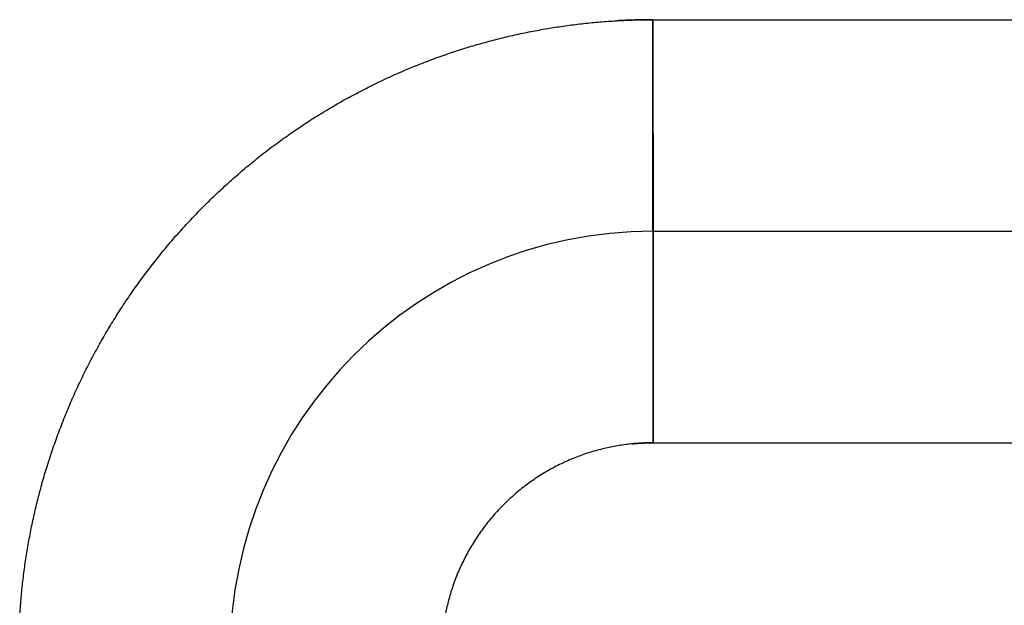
# Model space of a CAD drawing. Header units: inches. Extents: x -493 to 473, y -244 to 299.
# Tile 21 of 76: x -108.5 to -103.84, y 3.47 to 6.24. Entities that reach past the tile are written whole.
import ezdxf

# ---------------------------------------------------------------- set-up
doc = ezdxf.new("R2010")
doc.units = ezdxf.units.IN
doc.linetypes.add('DASHED', pattern=[15, 7, -8])

# ---------------------------------------------------------------- blocks, each defined once
blk = doc.blocks.new('014_G23_G27_BF_B3_B14_Motor_Bgr_63_EEXDe_1_1__5', base_point=(-333.5, -67.258))
at = {"color": 7, "linetype": 'Continuous'}
blk.add_line((-105.5, 5.242), (-71, 5.242), dxfattribs=at)
blk.add_arc((-105.5, 3.242), 2, 90, 180, dxfattribs=at)
at = {"color": 1, "linetype": 'DASHED'}
for points, knots in [([(-105.5004, 6.242), (-105.529, 6.2418), (-105.5862, 6.2414), (-105.6433, 6.2385), (-105.6718, 6.2371)], [0, 0, 0, 0, 0.085739, 0.1714873, 0.1714873, 0.1714873, 0.1714873]), ([(-105.5001, 6.242), (-105.5001, 6.2406), (-105.5001, 6.2376), (-105.5001, 6.2332), (-105.5001, 6.2287), (-105.5001, 6.2243), (-105.5001, 6.2198), (-105.5001, 6.2154), (-105.5001, 6.2109), (-105.5001, 6.2064), (-105.5001, 6.202), (-105.5001, 6.1975), (-105.5001, 6.193), (-105.5001, 6.1885), (-105.5001, 6.184), (-105.5001, 6.1794), (-105.5001, 6.1749), (-105.5001, 6.1704), (-105.5001, 6.1658), (-105.5001, 6.1613), (-105.5001, 6.1567), (-105.5001, 6.1522), (-105.5001, 6.1476), (-105.5001, 6.1431), (-105.5001, 6.1385), (-105.5001, 6.1339), (-105.5001, 6.1293), (-105.5001, 6.1247), (-105.5001, 6.1201), (-105.5001, 6.1155), (-105.5001, 6.1109), (-105.5001, 6.1063), (-105.5001, 6.1017), (-105.5001, 6.0971), (-105.5001, 6.0925), (-105.5001, 6.0879), (-105.5001, 6.0832), (-105.5001, 6.0786), (-105.5001, 6.074), (-105.5001, 6.0693), (-105.5001, 6.0647), (-105.5001, 6.06), (-105.5001, 6.0554), (-105.5001, 6.0508), (-105.5001, 6.0461), (-105.5001, 6.0415), (-105.5001, 6.0368), (-105.5001, 6.0321), (-105.5001, 6.0275), (-105.5001, 6.0228), (-105.5001, 6.0182), (-105.5001, 6.0135), (-105.5001, 6.0089), (-105.5001, 6.0042), (-105.5001, 5.9995), (-105.5001, 5.9949), (-105.5001, 5.9902), (-105.5001, 5.9855), (-105.5001, 5.9809), (-105.5001, 5.9762), (-105.5001, 5.9715), (-105.5001, 5.9669), (-105.5001, 5.9622), (-105.5001, 5.9576), (-105.5001, 5.9529), (-105.5001, 5.9482), (-105.5001, 5.9436), (-105.5001, 5.9389), (-105.5001, 5.9343), (-105.5001, 5.9296), (-105.5001, 5.925), (-105.5001, 5.9203), (-105.5001, 5.9157), (-105.5001, 5.911), (-105.5001, 5.9064), (-105.5001, 5.9017), (-105.5001, 5.8971), (-105.5001, 5.8924), (-105.5001, 5.8878), (-105.5001, 5.8832), (-105.5001, 5.8786), (-105.5001, 5.8744), (-105.5001, 5.8708), (-105.5001, 5.8677), (-105.5001, 5.8646), (-105.5001, 5.8615), (-105.5001, 5.8584), (-105.5001, 5.8553), (-105.5001, 5.8523), (-105.5001, 5.8492), (-105.5001, 5.8461), (-105.5001, 5.843), (-105.5001, 5.8399), (-105.5001, 5.8368), (-105.5001, 5.8338), (-105.5001, 5.8307), (-105.5001, 5.8276), (-105.5001, 5.8246), (-105.5001, 5.8215), (-105.5001, 5.8184), (-105.5001, 5.8154), (-105.5001, 5.8123), (-105.5001, 5.8093), (-105.5001, 5.8062), (-105.5001, 5.8032), (-105.5001, 5.8001), (-105.5001, 5.7971), (-105.5001, 5.7941), (-105.5001, 5.791), (-105.5001, 5.788), (-105.5001, 5.785), (-105.5001, 5.782), (-105.5001, 5.779), (-105.5001, 5.7759), (-105.5001, 5.7729), (-105.5001, 5.7699), (-105.5001, 5.7669), (-105.5001, 5.7639), (-105.5001, 5.7609), (-105.5001, 5.758), (-105.5001, 5.755), (-105.5001, 5.752), (-105.5001, 5.749), (-105.5001, 5.746), (-105.5001, 5.7431), (-105.5001, 5.7401), (-105.5001, 5.7372), (-105.5001, 5.7342), (-105.5001, 5.7313), (-105.5001, 5.7283), (-105.5001, 5.7254), (-105.5001, 5.7224), (-105.5001, 5.7195), (-105.5001, 5.7166), (-105.5001, 5.7137), (-105.5001, 5.7108), (-105.5001, 5.7079), (-105.5, 5.7049), (-105.5, 5.702), (-105.5, 5.6992), (-105.5, 5.6963), (-105.5, 5.6934), (-105.5, 5.6905), (-105.5, 5.6876), (-105.5, 5.6848), (-105.5, 5.6819), (-105.5, 5.6791), (-105.5, 5.6762), (-105.5, 5.6734), (-105.5, 5.6705), (-105.5, 5.6677), (-105.5, 5.6649), (-105.5, 5.6621), (-105.5, 5.6592), (-105.5, 5.6564), (-105.5, 5.6536), (-105.5, 5.6508), (-105.5, 5.648), (-105.5, 5.6453), (-105.5, 5.6425), (-105.5, 5.6397), (-105.5, 5.637), (-105.5, 5.6342), (-105.5, 5.6315), (-105.5, 5.6287), (-105.5, 5.626), (-105.5, 5.6232), (-105.5, 5.6205), (-105.5, 5.6178), (-105.5, 5.6151), (-105.5, 5.6124), (-105.5, 5.6097), (-105.5, 5.607), (-105.5, 5.6043), (-105.5, 5.6017), (-105.5, 5.599), (-105.5, 5.5963), (-105.5, 5.5937), (-105.5, 5.5911), (-105.5, 5.5884), (-105.5, 5.5858), (-105.5, 5.5832), (-105.5, 5.5806), (-105.5, 5.578), (-105.5, 5.5754), (-105.5, 5.5728), (-105.5, 5.5702), (-105.5, 5.5676), (-105.5, 5.565), (-105.5, 5.5625), (-105.5, 5.5599), (-105.5, 5.5574), (-105.5, 5.5549), (-105.5, 5.5523), (-105.5, 5.5498), (-105.5, 5.5473), (-105.5, 5.5448), (-105.5, 5.5423), (-105.5, 5.5399), (-105.5, 5.5374), (-105.5, 5.535), (-105.5, 5.5328), (-105.5, 5.5307), (-105.5, 5.5286), (-105.5, 5.5265), (-105.5, 5.5244), (-105.5, 5.5223), (-105.5, 5.5202), (-105.5, 5.5181), (-105.5, 5.5161), (-105.5, 5.514), (-105.5, 5.5119), (-105.5, 5.5099), (-105.5, 5.5078), (-105.5, 5.5058), (-105.5, 5.5038), (-105.5, 5.5018), (-105.5, 5.4997), (-105.5, 5.4977), (-105.5, 5.4957), (-105.5, 5.4937), (-105.5, 5.4918), (-105.5, 5.4898), (-105.5, 5.4878), (-105.5, 5.4858), (-105.5, 5.4839), (-105.5, 5.4819), (-105.5, 5.48), (-105.5, 5.4781), (-105.5, 5.4761), (-105.5, 5.4742), (-105.5, 5.4723), (-105.5, 5.4704), (-105.5, 5.4685), (-105.5, 5.4666), (-105.5, 5.4647), (-105.5, 5.4628), (-105.5, 5.461), (-105.5, 5.4591), (-105.5, 5.4572), (-105.5, 5.4554), (-105.5, 5.4536), (-105.5, 5.4517), (-105.5, 5.4499), (-105.5, 5.4481), (-105.5, 5.4463), (-105.5, 5.4445), (-105.5, 5.4427), (-105.5, 5.4409), (-105.5, 5.4391), (-105.5, 5.4373), (-105.5, 5.4356), (-105.5, 5.4338), (-105.5, 5.432), (-105.5, 5.4303), (-105.5, 5.4286), (-105.5, 5.4268), (-105.5, 5.4251), (-105.5, 5.4234), (-105.5, 5.4217), (-105.5, 5.42), (-105.5, 5.4183), (-105.5, 5.4166), (-105.5, 5.415), (-105.5, 5.4133), (-105.5, 5.4116), (-105.5, 5.41), (-105.5, 5.4083), (-105.5, 5.4067), (-105.5, 5.4051), (-105.5, 5.4034), (-105.5, 5.4018), (-105.5, 5.4002), (-105.5, 5.3986), (-105.5, 5.397), (-105.5, 5.3955), (-105.5, 5.3939), (-105.5, 5.3923), (-105.5, 5.3908), (-105.5, 5.3892), (-105.5, 5.3877), (-105.5, 5.3861), (-105.5, 5.3846), (-105.5, 5.3831), (-105.5, 5.3816), (-105.5, 5.3801), (-105.5, 5.3786), (-105.5, 5.3771), (-105.5, 5.3756), (-105.5, 5.3741), (-105.5, 5.3727), (-105.5, 5.3712), (-105.5, 5.3698), (-105.5, 5.3683), (-105.5, 5.3669), (-105.5, 5.3655), (-105.5, 5.3641), (-105.5, 5.3627), (-105.5, 5.3613), (-105.5, 5.3599), (-105.5, 5.3585), (-105.5, 5.3571), (-105.5, 5.3558), (-105.5, 5.3544), (-105.5, 5.3531), (-105.5, 5.3517), (-105.5, 5.3504), (-105.5, 5.3491), (-105.5, 5.3477), (-105.5, 5.3464), (-105.5, 5.3451), (-105.5, 5.3439), (-105.5, 5.3426), (-105.5, 5.3413), (-105.5, 5.34), (-105.5, 5.3388), (-105.5, 5.3375), (-105.5, 5.3363), (-105.5, 5.3351), (-105.5, 5.3338), (-105.5, 5.3326), (-105.5, 5.3314), (-105.5, 5.3302), (-105.5, 5.329), (-105.5, 5.3279), (-105.5, 5.3267), (-105.5, 5.3255), (-105.5, 5.3244), (-105.5, 5.3232), (-105.5, 5.3221), (-105.5, 5.321), (-105.5, 5.3198), (-105.5, 5.3187), (-105.5, 5.3176), (-105.5, 5.3165), (-105.5, 5.3154), (-105.5, 5.3144), (-105.5, 5.3133), (-105.5, 5.3122), (-105.5, 5.3112), (-105.5, 5.3101), (-105.5, 5.3091), (-105.5, 5.308), (-105.5, 5.307), (-105.5, 5.3059), (-105.5, 5.3049), (-105.5, 5.3039), (-105.5, 5.3029), (-105.5, 5.3019), (-105.5, 5.3009), (-105.5, 5.3), (-105.5, 5.299), (-105.5, 5.298), (-105.5, 5.2971), (-105.5, 5.2961), (-105.5, 5.2952), (-105.5, 5.2943), (-105.5, 5.2934), (-105.5, 5.2925), (-105.5, 5.2916), (-105.5, 5.2907), (-105.5, 5.2898), (-105.5, 5.2889), (-105.5, 5.288), (-105.5, 5.2872), (-105.5, 5.2863), (-105.5, 5.2855), (-105.5, 5.2847), (-105.5, 5.2838), (-105.5, 5.283), (-105.5, 5.2822), (-105.5, 5.2814), (-105.5, 5.2806), (-105.5, 5.2799), (-105.5, 5.2791), (-105.5, 5.2783), (-105.5, 5.2776), (-105.5, 5.2768), (-105.5, 5.2761), (-105.5, 5.2753), (-105.5, 5.2746), (-105.5, 5.2739), (-105.5, 5.2732), (-105.5, 5.2725), (-105.5, 5.2718), (-105.5, 5.2711), (-105.5, 5.2705), (-105.5, 5.2698), (-105.5, 5.2691), (-105.5, 5.2685), (-105.5, 5.2678), (-105.5, 5.2672), (-105.5, 5.2666), (-105.5, 5.266), (-105.5, 5.2654), (-105.5, 5.2648), (-105.5, 5.2642), (-105.5, 5.2636), (-105.5, 5.263), (-105.5, 5.2625), (-105.5, 5.2619), (-105.5, 5.2614), (-105.5, 5.2608), (-105.5, 5.2603), (-105.5, 5.2598), (-105.5, 5.2592), (-105.5, 5.2587), (-105.5, 5.2582), (-105.5, 5.2577), (-105.5, 5.2572), (-105.5, 5.2567), (-105.5, 5.2562), (-105.5, 5.2558), (-105.5, 5.2553), (-105.5, 5.2548), (-105.5, 5.2544), (-105.5, 5.2539), (-105.5, 5.2535), (-105.5, 5.2531), (-105.5, 5.2527), (-105.5, 5.2523), (-105.5, 5.2519), (-105.5, 5.2515), (-105.5, 5.2511), (-105.5, 5.2507), (-105.5, 5.2503), (-105.5, 5.25), (-105.5, 5.2496), (-105.5, 5.2493), (-105.5, 5.249), (-105.5, 5.2486), (-105.5, 5.2483), (-105.5, 5.248), (-105.5, 5.2477), (-105.5, 5.2474), (-105.5, 5.2471), (-105.5, 5.2469), (-105.5, 5.2466), (-105.5, 5.2463), (-105.5, 5.2461), (-105.5, 5.2458), (-105.5, 5.2456), (-105.5, 5.2453), (-105.5, 5.2451), (-105.5, 5.2449), (-105.5, 5.2447), (-105.5, 5.2445), (-105.5, 5.2443), (-105.5, 5.2441), (-105.5, 5.2439), (-105.5, 5.2438), (-105.5, 5.2436), (-105.5, 5.2434), (-105.5, 5.2433), (-105.5, 5.2432), (-105.5, 5.243), (-105.5, 5.2429), (-105.5, 5.2428), (-105.5, 5.2427), (-105.5, 5.2426), (-105.5, 5.2425), (-105.5, 5.2424), (-105.5, 5.2423), (-105.5, 5.2423), (-105.5, 5.2422), (-105.5, 5.2422), (-105.5, 5.2421), (-105.5, 5.2421), (-105.5, 5.2421), (-105.5, 5.242), (-105.5, 5.242), (-105.5, 5.242), (-105.5, 5.242)], [0, 0, 0, 0, 0.0044184, 0.0088455, 0.0132812, 0.0177252, 0.0221775, 0.0266379, 0.0311062, 0.0355823, 0.040066, 0.0445571, 0.0490555, 0.0535611, 0.0580737, 0.0625931, 0.0671191, 0.0716517, 0.0761906, 0.0807357, 0.0852869, 0.089844, 0.0944067, 0.0989751, 0.1035488, 0.1081278, 0.112712, 0.117301, 0.1218949, 0.1264933, 0.1310963, 0.1357035, 0.1403149, 0.1449303, 0.1495496, 0.1541725, 0.1587989, 0.1634288, 0.1680618, 0.1726979, 0.1773369, 0.1819787, 0.186623, 0.1912698, 0.1959188, 0.2005699, 0.205223, 0.2098779, 0.2145345, 0.2191925, 0.2238519, 0.2285124, 0.233174, 0.2378364, 0.2424995, 0.2471632, 0.2518272, 0.2564915, 0.2611558, 0.2658201, 0.2704841, 0.2751477, 0.2798108, 0.2844731, 0.2891346, 0.2937951, 0.2984543, 0.3031123, 0.3077687, 0.3124235, 0.3170765, 0.3217275, 0.3263763, 0.3310229, 0.3356671, 0.3403086, 0.3449474, 0.3495833, 0.3542162, 0.3588458, 0.363472, 0.3680947, 0.3711981, 0.3742994, 0.3773986, 0.3804955, 0.3835902, 0.3866826, 0.3897726, 0.3928601, 0.3959452, 0.3990277, 0.4021076, 0.4051848, 0.4082593, 0.4113311, 0.4144, 0.417466, 0.420529, 0.423589, 0.426646, 0.4296999, 0.4327506, 0.435798, 0.4388422, 0.441883, 0.4449204, 0.4479543, 0.4509847, 0.4540116, 0.4570348, 0.4600543, 0.4630701, 0.4660821, 0.4690902, 0.4720944, 0.4750946, 0.4780908, 0.4810829, 0.4840708, 0.4870546, 0.4900341, 0.4930093, 0.4959801, 0.4989465, 0.5019084, 0.5048657, 0.5078185, 0.5107666, 0.51371, 0.5166486, 0.5195824, 0.5225113, 0.5254353, 0.5283543, 0.5312682, 0.534177, 0.5370806, 0.539979, 0.5428722, 0.5457599, 0.5486423, 0.5515193, 0.5543907, 0.5572566, 0.5601168, 0.5629714, 0.5658202, 0.5686633, 0.5715004, 0.5743317, 0.577157, 0.5799763, 0.5827895, 0.5855966, 0.5883975, 0.5911921, 0.5939805, 0.5967624, 0.599538, 0.6023071, 0.6050696, 0.6078256, 0.6105749, 0.6133175, 0.6160533, 0.6187823, 0.6215045, 0.6242197, 0.6269279, 0.6296291, 0.6323232, 0.6350101, 0.6376898, 0.6403623, 0.6430274, 0.6456851, 0.6483354, 0.6509782, 0.6536134, 0.656241, 0.6588609, 0.6614731, 0.6640776, 0.6666741, 0.6692628, 0.6718436, 0.6744163, 0.6769809, 0.6795375, 0.6820858, 0.6846259, 0.6871577, 0.6896812, 0.6921962, 0.6947028, 0.6972009, 0.6996903, 0.7021712, 0.7046433, 0.7071067, 0.7092309, 0.7113484, 0.713459, 0.7155628, 0.7176597, 0.7197498, 0.721833, 0.7239093, 0.7259788, 0.7280413, 0.7300968, 0.7321454, 0.7341871, 0.7362218, 0.7382495, 0.7402702, 0.7422838, 0.7442905, 0.7462901, 0.7482826, 0.7502681, 0.7522464, 0.7542177, 0.7561818, 0.7581388, 0.7600887, 0.7620314, 0.7639669, 0.7658952, 0.7678164, 0.7697303, 0.771637, 0.7735364, 0.7754285, 0.7773134, 0.779191, 0.7810613, 0.7829243, 0.7847799, 0.7866282, 0.7884691, 0.7903027, 0.7921288, 0.7939476, 0.7957589, 0.7975628, 0.7993592, 0.8011482, 0.8029297, 0.8047037, 0.8064702, 0.8082292, 0.8099807, 0.8117246, 0.8134609, 0.8151897, 0.8169108, 0.8186244, 0.8203303, 0.8220286, 0.8237192, 0.8254022, 0.8270775, 0.8287451, 0.830405, 0.8320572, 0.8337016, 0.8353383, 0.8369673, 0.8385884, 0.8402017, 0.8418073, 0.843405, 0.8449949, 0.8465769, 0.8481511, 0.8497174, 0.8512758, 0.8528262, 0.8543688, 0.8559034, 0.8574301, 0.8589488, 0.8604595, 0.8619622, 0.8634569, 0.8649436, 0.8664223, 0.8678929, 0.8693554, 0.8708098, 0.8722562, 0.8736944, 0.8751246, 0.8765465, 0.8779604, 0.879366, 0.8807635, 0.8821528, 0.8835338, 0.8849067, 0.8862713, 0.8876276, 0.8889757, 0.8903155, 0.891647, 0.8929702, 0.8942851, 0.8955916, 0.8968898, 0.8981796, 0.899461, 0.900734, 0.9019986, 0.9032548, 0.9045025, 0.9057418, 0.9069726, 0.908195, 0.9094088, 0.9106141, 0.9118109, 0.9129992, 0.9141789, 0.91535, 0.9165125, 0.9176665, 0.9188118, 0.9199485, 0.9210766, 0.922196, 0.9233067, 0.9244088, 0.9255021, 0.9265867, 0.9276626, 0.9287298, 0.9297882, 0.9308594, 0.931922, 0.9329759, 0.9340211, 0.9350578, 0.9360857, 0.9371051, 0.9381158, 0.9391179, 0.9401114, 0.9410964, 0.9420727, 0.9430405, 0.9439997, 0.9449503, 0.9458924, 0.946826, 0.947751, 0.9486675, 0.9495755, 0.9504749, 0.9513659, 0.9522484, 0.9531223, 0.9539879, 0.9548449, 0.9556935, 0.9565336, 0.9573653, 0.9581886, 0.9590034, 0.9598098, 0.9606078, 0.9613974, 0.9621787, 0.9629515, 0.963716, 0.964472, 0.9652198, 0.9659591, 0.9666902, 0.9674129, 0.9681273, 0.9688333, 0.9695311, 0.9702205, 0.9709017, 0.9715746, 0.9722392, 0.9728955, 0.9735436, 0.9741834, 0.974815, 0.9754383, 0.9760534, 0.9766604, 0.977259, 0.9778495, 0.9784318, 0.979006, 0.9795719, 0.9801297, 0.9806793, 0.9812208, 0.9817541, 0.9822793, 0.9827963, 0.9833053, 0.9838218, 0.9843298, 0.9848293, 0.9853204, 0.985803, 0.9862771, 0.9867428, 0.9872001, 0.987649, 0.9880896, 0.9885218, 0.9889457, 0.9893612, 0.9897685, 0.9901675, 0.9905582, 0.9909407, 0.9913149, 0.991681, 0.9920389, 0.9923886, 0.9927302, 0.9930636, 0.9933889, 0.9937061, 0.9940153, 0.9943164, 0.9946095, 0.9948945, 0.9951715, 0.9954406, 0.9957017, 0.9959548, 0.9962077, 0.9964521, 0.9966882, 0.9969159, 0.9971353, 0.9973464, 0.9975492, 0.9977437, 0.99793, 0.9981081, 0.998278, 0.9984397, 0.9985934, 0.9987389, 0.9988763, 0.9990057, 0.999127, 0.9992403, 0.9993457, 0.999443, 0.9995325, 0.999614, 0.9996877, 0.9997535, 0.9998114, 0.9998616, 0.999904, 0.9999386, 0.9999655, 0.9999846, 0.9999961, 0.9999999, 0.9999999, 0.9999999, 0.9999999]), ([(-105.5, 5.242), (-105.5, 5.242), (-105.5, 5.242), (-105.5, 5.2419), (-105.5, 5.2418), (-105.5, 5.2417), (-105.5, 5.2415), (-105.5, 5.2413), (-105.5, 5.241), (-105.5, 5.2407), (-105.5, 5.2404), (-105.5, 5.24), (-105.5, 5.2395), (-105.5, 5.2391), (-105.5, 5.2385), (-105.5, 5.238), (-105.5, 5.2374), (-105.5, 5.2367), (-105.5, 5.236), (-105.5, 5.2353), (-105.5, 5.2345), (-105.5, 5.2336), (-105.5, 5.2328), (-105.5, 5.2318), (-105.4999, 5.2309), (-105.4999, 5.2299), (-105.4999, 5.2288), (-105.4999, 5.2277), (-105.4999, 5.2265), (-105.4999, 5.2253), (-105.4999, 5.2241), (-105.4999, 5.2229), (-105.4999, 5.2216), (-105.4999, 5.2202), (-105.4999, 5.2188), (-105.4999, 5.2174), (-105.4999, 5.2159), (-105.4999, 5.2144), (-105.4999, 5.2128), (-105.4999, 5.2112), (-105.4999, 5.2096), (-105.4999, 5.2079), (-105.4999, 5.2061), (-105.4999, 5.2043), (-105.4999, 5.2025), (-105.4999, 5.2006), (-105.4999, 5.1987), (-105.4999, 5.1967), (-105.4999, 5.1947), (-105.4999, 5.1926), (-105.4999, 5.1905), (-105.4999, 5.1883), (-105.4999, 5.1861), (-105.4999, 5.1838), (-105.4999, 5.1815), (-105.4999, 5.1792), (-105.4999, 5.1767), (-105.4999, 5.1743), (-105.4999, 5.1718), (-105.4999, 5.1693), (-105.4999, 5.1668), (-105.4999, 5.1642), (-105.4999, 5.1616), (-105.4999, 5.1589), (-105.4999, 5.1562), (-105.4999, 5.1534), (-105.4999, 5.1506), (-105.4999, 5.1477), (-105.4999, 5.1448), (-105.4999, 5.1418), (-105.4999, 5.1388), (-105.4999, 5.1358), (-105.4999, 5.1327), (-105.4999, 5.1295), (-105.4999, 5.1263), (-105.4999, 5.1231), (-105.4999, 5.1198), (-105.4999, 5.1165), (-105.4999, 5.1131), (-105.4999, 5.1097), (-105.4999, 5.1063), (-105.4998, 5.1028), (-105.4998, 5.0992), (-105.4998, 5.0957), (-105.4998, 5.092), (-105.4998, 5.0883), (-105.4998, 5.0846), (-105.4998, 5.0809), (-105.4998, 5.0771), (-105.4998, 5.0732), (-105.4998, 5.0693), (-105.4998, 5.0654), (-105.4998, 5.0614), (-105.4998, 5.0574), (-105.4998, 5.0534), (-105.4998, 5.0493), (-105.4998, 5.0452), (-105.4998, 5.041), (-105.4998, 5.0368), (-105.4998, 5.0325), (-105.4998, 5.0282), (-105.4998, 5.0239), (-105.4998, 5.0195), (-105.4998, 5.0151), (-105.4998, 5.0106), (-105.4998, 5.0061), (-105.4998, 5.0016), (-105.4998, 4.997), (-105.4998, 4.9924), (-105.4998, 4.9877), (-105.4998, 4.983), (-105.4998, 4.9783), (-105.4998, 4.9735), (-105.4998, 4.9687), (-105.4998, 4.9639), (-105.4998, 4.959), (-105.4998, 4.9541), (-105.4998, 4.9489), (-105.4998, 4.9434), (-105.4998, 4.9375), (-105.4998, 4.9317), (-105.4998, 4.9258), (-105.4998, 4.9198), (-105.4998, 4.9139), (-105.4998, 4.9078), (-105.4998, 4.9017), (-105.4998, 4.8956), (-105.4998, 4.8895), (-105.4998, 4.8833), (-105.4998, 4.877), (-105.4998, 4.8707), (-105.4998, 4.8644), (-105.4998, 4.8581), (-105.4998, 4.8517), (-105.4998, 4.8452), (-105.4998, 4.8388), (-105.4998, 4.8323), (-105.4998, 4.8257), (-105.4998, 4.8192), (-105.4998, 4.8126), (-105.4998, 4.8059), (-105.4998, 4.7993), (-105.4998, 4.7926), (-105.4998, 4.7859), (-105.4998, 4.7791), (-105.4998, 4.7723), (-105.4998, 4.7655), (-105.4997, 4.7587), (-105.4997, 4.7518), (-105.4997, 4.7449), (-105.4997, 4.738), (-105.4997, 4.7311), (-105.4997, 4.7241), (-105.4997, 4.7171), (-105.4997, 4.7101), (-105.4997, 4.7031), (-105.4997, 4.696), (-105.4997, 4.689), (-105.4997, 4.6819), (-105.4997, 4.6748), (-105.4997, 4.6676), (-105.4997, 4.6605), (-105.4997, 4.6534), (-105.4997, 4.6462), (-105.4997, 4.639), (-105.4997, 4.6318), (-105.4997, 4.6246), (-105.4997, 4.6174), (-105.4997, 4.609), (-105.4997, 4.5995), (-105.4997, 4.589), (-105.4997, 4.5784), (-105.4997, 4.5677), (-105.4997, 4.5571), (-105.4997, 4.5465), (-105.4997, 4.5358), (-105.4997, 4.5252), (-105.4997, 4.5145), (-105.4997, 4.5038), (-105.4997, 4.4932), (-105.4997, 4.4825), (-105.4997, 4.4719), (-105.4997, 4.4612), (-105.4997, 4.4506), (-105.4997, 4.4399), (-105.4997, 4.4293), (-105.4997, 4.4187), (-105.4997, 4.4081), (-105.4996, 4.3975), (-105.4996, 4.387), (-105.4996, 4.3764), (-105.4996, 4.3659), (-105.4996, 4.3554), (-105.4996, 4.3449), (-105.4996, 4.3345), (-105.4996, 4.3241), (-105.4996, 4.3137), (-105.4996, 4.3033), (-105.4996, 4.293), (-105.4996, 4.2827), (-105.4996, 4.2725), (-105.4996, 4.2623), (-105.4996, 4.2522), (-105.4996, 4.2454), (-105.4996, 4.242)], [0, 0, 0, 0, 0.00002, 0.00008, 0.000181, 0.000323, 0.000505, 0.000729, 0.000995, 0.001302, 0.001652, 0.002044, 0.00248, 0.002958, 0.00348, 0.004045, 0.004655, 0.005309, 0.006007, 0.00675, 0.007538, 0.008371, 0.00925, 0.010174, 0.011145, 0.012161, 0.013225, 0.014334, 0.015491, 0.016695, 0.017901, 0.019152, 0.020448, 0.021788, 0.023174, 0.024605, 0.026081, 0.027602, 0.029169, 0.030781, 0.032439, 0.034143, 0.035892, 0.037688, 0.039529, 0.041417, 0.043351, 0.045332, 0.047359, 0.049433, 0.051553, 0.053721, 0.055935, 0.058196, 0.060505, 0.06286, 0.065263, 0.067714, 0.070212, 0.072701, 0.075239, 0.077823, 0.080455, 0.083135, 0.085861, 0.088635, 0.091455, 0.094321, 0.097234, 0.100193, 0.103198, 0.106249, 0.109345, 0.112487, 0.115674, 0.118906, 0.122183, 0.125505, 0.128871, 0.132282, 0.135736, 0.139235, 0.142777, 0.146363, 0.149992, 0.153664, 0.15738, 0.161138, 0.164939, 0.168782, 0.172668, 0.176596, 0.180565, 0.184577, 0.18863, 0.192724, 0.19686, 0.201036, 0.205254, 0.209512, 0.21381, 0.218149, 0.222527, 0.226946, 0.231405, 0.235902, 0.24044, 0.245016, 0.249631, 0.254286, 0.258978, 0.26371, 0.268479, 0.273287, 0.278132, 0.283015, 0.287936, 0.292894, 0.298655, 0.304464, 0.310319, 0.31622, 0.322166, 0.328157, 0.334191, 0.340268, 0.346387, 0.352547, 0.358749, 0.36499, 0.371271, 0.37759, 0.383947, 0.390341, 0.396772, 0.403238, 0.409739, 0.416274, 0.422843, 0.429445, 0.436079, 0.442744, 0.449439, 0.456165, 0.46292, 0.469703, 0.476514, 0.483352, 0.490216, 0.497106, 0.50402, 0.510959, 0.517921, 0.524906, 0.531912, 0.53894, 0.545989, 0.553057, 0.560144, 0.56725, 0.574373, 0.581513, 0.588669, 0.595841, 0.603027, 0.610228, 0.617441, 0.624667, 0.631906, 0.642477, 0.653066, 0.66367, 0.674288, 0.684918, 0.695557, 0.706205, 0.716859, 0.727517, 0.738178, 0.748839, 0.759499, 0.770156, 0.780808, 0.791452, 0.802088, 0.812713, 0.823326, 0.833924, 0.844506, 0.85507, 0.865614, 0.876135, 0.886633, 0.897105, 0.90755, 0.917965, 0.928349, 0.938699, 0.949015, 0.959293, 0.969533, 0.979732, 0.989888, 1, 1, 1, 1]), ([(-105.5965, 4.2374), (-105.5889, 4.238), (-105.5735, 4.2394), (-105.5497, 4.2409), (-105.5251, 4.2418), (-105.5082, 4.242), (-105.4998, 4.242)], [0, 0, 0, 0, 0.02307779, 0.04617771, 0.07154417, 0.09690835, 0.09690835, 0.09690835, 0.09690835])]:
    blk.add_open_spline(points, degree=3, knots=knots, dxfattribs=at)
at = {"color": 1, "linetype": 'Continuous'}
for points, knots in [([(-105.6718, 6.2371), (-105.6433, 6.2385), (-105.5862, 6.2414), (-105.529, 6.2418), (-105.5004, 6.242)], [0, 0, 0, 0, 0.085769, 0.1714872, 0.1714872, 0.1714872, 0.1714872]), ([(-105.5004, 6.242), (-105.5004, 6.242), (-105.5003, 6.242), (-105.5001, 6.242), (-105.5001, 6.242)], [0, 0, 0, 0, 0.0001780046, 0.0003560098, 0.0003560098, 0.0003560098, 0.0003560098]), ([(-105.5, 5.242), (-105.5, 5.242), (-105.5, 5.2421), (-105.5, 5.2421), (-105.5, 5.2422), (-105.5, 5.2424), (-105.5, 5.2425), (-105.5, 5.2428), (-105.5, 5.243), (-105.5, 5.2433), (-105.5, 5.2437), (-105.5, 5.2441), (-105.5, 5.2445), (-105.5, 5.245), (-105.5, 5.2455), (-105.5, 5.2461), (-105.5, 5.2467), (-105.5, 5.2474), (-105.5, 5.248), (-105.5001, 5.2488), (-105.5001, 5.2496), (-105.5001, 5.2504), (-105.5001, 5.2513), (-105.5001, 5.2522), (-105.5001, 5.2532), (-105.5001, 5.2542), (-105.5001, 5.2553), (-105.5001, 5.2564), (-105.5001, 5.2575), (-105.5001, 5.2587), (-105.5001, 5.2599), (-105.5001, 5.2612), (-105.5001, 5.2625), (-105.5001, 5.2638), (-105.5001, 5.2652), (-105.5001, 5.2666), (-105.5001, 5.2681), (-105.5001, 5.2696), (-105.5001, 5.2712), (-105.5001, 5.2728), (-105.5001, 5.2745), (-105.5001, 5.2762), (-105.5001, 5.2779), (-105.5001, 5.2797), (-105.5001, 5.2816), (-105.5001, 5.2835), (-105.5001, 5.2854), (-105.5001, 5.2874), (-105.5001, 5.2894), (-105.5001, 5.2915), (-105.5001, 5.2936), (-105.5001, 5.2958), (-105.5001, 5.298), (-105.5001, 5.3002), (-105.5001, 5.3025), (-105.5001, 5.3049), (-105.5001, 5.3073), (-105.5001, 5.3098), (-105.5001, 5.3123), (-105.5001, 5.3148), (-105.5001, 5.3174), (-105.5001, 5.32), (-105.5001, 5.3227), (-105.5001, 5.3254), (-105.5001, 5.3282), (-105.5001, 5.331), (-105.5001, 5.3339), (-105.5001, 5.3368), (-105.5001, 5.3398), (-105.5001, 5.3428), (-105.5001, 5.3459), (-105.5002, 5.349), (-105.5002, 5.3521), (-105.5002, 5.3553), (-105.5002, 5.3586), (-105.5002, 5.3619), (-105.5002, 5.3653), (-105.5002, 5.3686), (-105.5002, 5.3721), (-105.5002, 5.3756), (-105.5002, 5.3791), (-105.5002, 5.3827), (-105.5002, 5.3863), (-105.5002, 5.39), (-105.5002, 5.3937), (-105.5002, 5.3974), (-105.5002, 5.4012), (-105.5002, 5.4051), (-105.5002, 5.409), (-105.5002, 5.4129), (-105.5002, 5.4169), (-105.5002, 5.4209), (-105.5002, 5.425), (-105.5002, 5.4291), (-105.5002, 5.4332), (-105.5002, 5.4374), (-105.5002, 5.4416), (-105.5002, 5.4459), (-105.5002, 5.4502), (-105.5002, 5.4546), (-105.5002, 5.459), (-105.5002, 5.4634), (-105.5002, 5.4679), (-105.5002, 5.4724), (-105.5002, 5.477), (-105.5002, 5.4816), (-105.5002, 5.4863), (-105.5002, 5.491), (-105.5002, 5.4957), (-105.5002, 5.5004), (-105.5002, 5.5053), (-105.5002, 5.5101), (-105.5002, 5.515), (-105.5002, 5.5199), (-105.5002, 5.5249), (-105.5002, 5.5299), (-105.5002, 5.5352), (-105.5002, 5.5408), (-105.5002, 5.5467), (-105.5002, 5.5527), (-105.5002, 5.5587), (-105.5002, 5.5648), (-105.5002, 5.5709), (-105.5002, 5.5771), (-105.5002, 5.5833), (-105.5002, 5.5895), (-105.5002, 5.5958), (-105.5002, 5.6022), (-105.5002, 5.6085), (-105.5002, 5.615), (-105.5002, 5.6214), (-105.5002, 5.6279), (-105.5002, 5.6344), (-105.5002, 5.641), (-105.5002, 5.6476), (-105.5002, 5.6543), (-105.5003, 5.6609), (-105.5003, 5.6676), (-105.5003, 5.6744), (-105.5003, 5.6812), (-105.5003, 5.688), (-105.5003, 5.6948), (-105.5003, 5.7017), (-105.5003, 5.7086), (-105.5003, 5.7155), (-105.5003, 5.7225), (-105.5003, 5.7295), (-105.5003, 5.7365), (-105.5003, 5.7436), (-105.5003, 5.7506), (-105.5003, 5.7577), (-105.5003, 5.7648), (-105.5003, 5.772), (-105.5003, 5.7791), (-105.5003, 5.7863), (-105.5003, 5.7935), (-105.5003, 5.8008), (-105.5003, 5.808), (-105.5003, 5.8153), (-105.5003, 5.8225), (-105.5003, 5.8298), (-105.5003, 5.8372), (-105.5003, 5.8445), (-105.5003, 5.8518), (-105.5003, 5.8592), (-105.5003, 5.8666), (-105.5003, 5.8751), (-105.5003, 5.8848), (-105.5003, 5.8957), (-105.5003, 5.9066), (-105.5003, 5.9176), (-105.5003, 5.9285), (-105.5003, 5.9395), (-105.5003, 5.9504), (-105.5003, 5.9614), (-105.5003, 5.9724), (-105.5003, 5.9833), (-105.5003, 5.9943), (-105.5003, 6.0053), (-105.5003, 6.0163), (-105.5004, 6.0272), (-105.5004, 6.0382), (-105.5004, 6.0491), (-105.5004, 6.06), (-105.5004, 6.071), (-105.5004, 6.0819), (-105.5004, 6.0927), (-105.5004, 6.1036), (-105.5004, 6.1144), (-105.5004, 6.1253), (-105.5004, 6.136), (-105.5004, 6.1468), (-105.5004, 6.1575), (-105.5004, 6.1682), (-105.5004, 6.1789), (-105.5004, 6.1895), (-105.5004, 6.2001), (-105.5004, 6.2106), (-105.5004, 6.2211), (-105.5004, 6.2316), (-105.5004, 6.2386), (-105.5004, 6.242)], [0, 0, 0, 0, 0.00002, 0.00008, 0.000181, 0.000323, 0.000505, 0.000729, 0.000995, 0.001302, 0.001652, 0.002044, 0.00248, 0.002958, 0.00348, 0.004045, 0.004655, 0.005309, 0.006007, 0.00675, 0.007538, 0.008371, 0.00925, 0.010174, 0.011145, 0.012162, 0.013225, 0.014334, 0.015491, 0.016695, 0.017901, 0.019152, 0.020448, 0.021788, 0.023174, 0.024605, 0.026081, 0.027602, 0.029169, 0.030781, 0.032439, 0.034143, 0.035892, 0.037688, 0.03953, 0.041417, 0.043352, 0.045332, 0.047359, 0.049433, 0.051553, 0.053721, 0.055935, 0.058196, 0.060505, 0.06286, 0.065263, 0.067714, 0.070212, 0.072745, 0.075327, 0.077958, 0.080639, 0.083368, 0.086146, 0.088973, 0.091847, 0.09477, 0.097741, 0.10076, 0.103826, 0.106939, 0.1101, 0.113307, 0.116562, 0.119862, 0.12321, 0.126603, 0.130042, 0.133527, 0.137058, 0.140634, 0.144255, 0.147922, 0.151633, 0.155389, 0.159189, 0.163033, 0.166922, 0.170854, 0.17483, 0.178849, 0.182912, 0.187018, 0.191166, 0.195358, 0.199592, 0.203868, 0.208186, 0.212546, 0.216948, 0.221391, 0.225876, 0.230402, 0.234969, 0.239576, 0.244224, 0.248913, 0.253642, 0.25841, 0.263219, 0.268067, 0.272954, 0.277881, 0.282846, 0.287851, 0.292894, 0.298771, 0.304697, 0.310672, 0.316694, 0.322763, 0.328879, 0.335039, 0.341244, 0.347493, 0.353785, 0.360119, 0.366494, 0.37291, 0.379366, 0.385861, 0.392395, 0.398966, 0.405574, 0.412219, 0.418898, 0.425612, 0.43236, 0.439141, 0.445954, 0.452799, 0.459674, 0.466579, 0.473514, 0.480477, 0.487467, 0.494485, 0.501528, 0.508597, 0.515691, 0.522808, 0.529948, 0.537111, 0.544295, 0.5515, 0.558725, 0.56597, 0.573232, 0.580513, 0.58781, 0.595123, 0.602452, 0.609795, 0.617153, 0.624523, 0.631906, 0.642788, 0.653689, 0.664606, 0.675538, 0.686482, 0.697436, 0.708398, 0.719367, 0.730339, 0.741314, 0.752289, 0.763261, 0.77423, 0.785192, 0.796146, 0.80709, 0.818022, 0.828939, 0.83984, 0.850723, 0.861585, 0.872424, 0.88324, 0.894028, 0.904788, 0.915517, 0.926214, 0.936875, 0.9475, 0.958086, 0.968631, 0.979133, 0.98959, 1, 1, 1, 1]), ([(-105.5001, 6.242), (-105.4765, 6.242), (-105.4293, 6.242), (-99.6557, 6.242), (-88.1793, 6.242), (-76.7264, 6.242), (-71, 6.242)], [0, 0, 0, 0, 0.070775, 0.141497, 17.320786, 34.500075, 34.500075, 34.500075, 34.500075]), ([(-108.4951, 3.4139), (-108.4934, 3.4397), (-108.49, 3.4914), (-108.4825, 3.5687), (-108.473, 3.6458), (-108.4616, 3.7226), (-108.4482, 3.7991), (-108.4328, 3.8752), (-108.4154, 3.9509), (-108.3961, 4.0262), (-108.3743, 4.1026), (-108.35, 4.1799), (-108.3231, 4.2582), (-108.294, 4.3355), (-108.2629, 4.4119), (-108.2297, 4.4874), (-108.1945, 4.5619), (-108.1572, 4.6354), (-108.118, 4.7077), (-108.0768, 4.779), (-108.0337, 4.8491), (-107.9887, 4.918), (-107.9417, 4.9856), (-107.8929, 5.052), (-107.8423, 5.1171), (-107.7898, 5.1808), (-107.7356, 5.2431), (-107.6796, 5.304), (-107.6218, 5.3634), (-107.5625, 5.4211), (-107.5016, 5.4772), (-107.4393, 5.5314), (-107.3756, 5.5839), (-107.3105, 5.6346), (-107.2442, 5.6834), (-107.1765, 5.7303), (-107.1076, 5.7754), (-107.0375, 5.8185), (-106.9663, 5.8597), (-106.8939, 5.899), (-106.8205, 5.9362), (-106.746, 5.9715), (-106.6705, 6.0047), (-106.5941, 6.0358), (-106.5168, 6.0649), (-106.4385, 6.0918), (-106.3612, 6.1161), (-106.2849, 6.1379), (-106.2097, 6.1572), (-106.1341, 6.1746), (-106.0582, 6.19), (-105.9818, 6.2034), (-105.9051, 6.2149), (-105.8282, 6.2244), (-105.751, 6.2318), (-105.6991, 6.2355), (-105.6727, 6.2371), (-105.6721, 6.2371), (-105.6718, 6.2371)], [0, 0, 0, 0, 0.077721, 0.155399, 0.233047, 0.310678, 0.388305, 0.465941, 0.543598, 0.621291, 0.699032, 0.781877, 0.864595, 0.947204, 1.029719, 1.112158, 1.194535, 1.276867, 1.359168, 1.441454, 1.523741, 1.606042, 1.688374, 1.770751, 1.853189, 1.935705, 2.018313, 2.101032, 2.183877, 2.266722, 2.349441, 2.432049, 2.514565, 2.597003, 2.67938, 2.761712, 2.844014, 2.9263, 3.008586, 3.090887, 3.173219, 3.255596, 3.338035, 3.42055, 3.503159, 3.585877, 3.668722, 3.746347, 3.823924, 3.901465, 3.978985, 4.056496, 4.134011, 4.211543, 4.289104, 4.366708, 4.367558, 4.368408, 4.368408, 4.368408, 4.368408]), ([(-105.4998, 4.242), (-105.4998, 4.2446), (-105.4998, 4.2499), (-105.4998, 4.2578), (-105.4998, 4.2657), (-105.4998, 4.2736), (-105.4998, 4.2816), (-105.4998, 4.2896), (-105.4998, 4.2976), (-105.4998, 4.3056), (-105.4998, 4.3137), (-105.4998, 4.3218), (-105.4998, 4.3299), (-105.4998, 4.338), (-105.4998, 4.3461), (-105.4998, 4.3542), (-105.4998, 4.3624), (-105.4998, 4.3706), (-105.4998, 4.3788), (-105.4998, 4.387), (-105.4998, 4.3952), (-105.4998, 4.4034), (-105.4998, 4.4116), (-105.4998, 4.4199), (-105.4998, 4.4281), (-105.4998, 4.4364), (-105.4998, 4.4447), (-105.4998, 4.4529), (-105.4998, 4.4612), (-105.4998, 4.4695), (-105.4998, 4.4778), (-105.4998, 4.4861), (-105.4998, 4.4944), (-105.4998, 4.5027), (-105.4998, 4.511), (-105.4998, 4.5192), (-105.4998, 4.5275), (-105.4998, 4.5358), (-105.4998, 4.5441), (-105.4998, 4.5524), (-105.4998, 4.5607), (-105.4998, 4.5689), (-105.4998, 4.5772), (-105.4998, 4.5854), (-105.4998, 4.5937), (-105.4998, 4.6019), (-105.4998, 4.6092), (-105.4998, 4.6157), (-105.4998, 4.6213), (-105.4998, 4.6269), (-105.4998, 4.6325), (-105.4998, 4.638), (-105.4998, 4.6436), (-105.4998, 4.6491), (-105.4998, 4.6547), (-105.4998, 4.6602), (-105.4998, 4.6657), (-105.4998, 4.6712), (-105.4998, 4.6767), (-105.4998, 4.6822), (-105.4998, 4.6877), (-105.4998, 4.6931), (-105.4998, 4.6986), (-105.4998, 4.704), (-105.4998, 4.7095), (-105.4998, 4.7149), (-105.4998, 4.7203), (-105.4998, 4.7257), (-105.4998, 4.7311), (-105.4999, 4.7364), (-105.4999, 4.7418), (-105.4999, 4.7471), (-105.4999, 4.7524), (-105.4999, 4.7577), (-105.4999, 4.763), (-105.4999, 4.7683), (-105.4999, 4.7736), (-105.4999, 4.7788), (-105.4999, 4.784), (-105.4999, 4.7892), (-105.4999, 4.7944), (-105.4999, 4.7996), (-105.4999, 4.8047), (-105.4999, 4.8099), (-105.4999, 4.815), (-105.4999, 4.8201), (-105.4999, 4.8252), (-105.4999, 4.8302), (-105.4999, 4.8352), (-105.4999, 4.8403), (-105.4999, 4.8452), (-105.4999, 4.8502), (-105.4999, 4.8552), (-105.4999, 4.8601), (-105.4999, 4.865), (-105.4999, 4.8699), (-105.4999, 4.8748), (-105.4999, 4.8796), (-105.4999, 4.8844), (-105.4999, 4.8892), (-105.4999, 4.894), (-105.4999, 4.8987), (-105.4999, 4.9034), (-105.4999, 4.9081), (-105.4999, 4.9128), (-105.4999, 4.9174), (-105.4999, 4.922), (-105.4999, 4.9266), (-105.4999, 4.9312), (-105.4999, 4.9357), (-105.4999, 4.9402), (-105.4999, 4.9447), (-105.4999, 4.9489), (-105.4999, 4.953), (-105.4999, 4.9568), (-105.4999, 4.9606), (-105.4999, 4.9644), (-105.4999, 4.9682), (-105.4999, 4.9719), (-105.4999, 4.9756), (-105.4999, 4.9793), (-105.4999, 4.983), (-105.4999, 4.9866), (-105.4999, 4.9902), (-105.4999, 4.9938), (-105.4999, 4.9974), (-105.4999, 5.001), (-105.4999, 5.0045), (-105.4999, 5.008), (-105.4999, 5.0115), (-105.4999, 5.015), (-105.4999, 5.0184), (-105.4999, 5.0218), (-105.4999, 5.0252), (-105.4999, 5.0286), (-105.4999, 5.0319), (-105.4999, 5.0352), (-105.4999, 5.0385), (-105.4999, 5.0418), (-105.4999, 5.045), (-105.4999, 5.0482), (-105.4999, 5.0514), (-105.4999, 5.0546), (-105.4999, 5.0577), (-105.4999, 5.0608), (-105.4999, 5.0639), (-105.4999, 5.067), (-105.4999, 5.07), (-105.4999, 5.073), (-105.4999, 5.076), (-105.4999, 5.079), (-105.4999, 5.0819), (-105.4999, 5.0848), (-105.4999, 5.0877), (-105.4999, 5.0906), (-105.4999, 5.0934), (-105.4999, 5.0962), (-105.4999, 5.099), (-105.4999, 5.1018), (-105.4999, 5.1045), (-105.4999, 5.1072), (-105.4999, 5.1099), (-105.4999, 5.1125), (-105.4999, 5.1151), (-105.4999, 5.1177), (-105.4999, 5.1203), (-105.4999, 5.1229), (-105.4999, 5.1254), (-105.4999, 5.1279), (-105.4999, 5.1303), (-105.4999, 5.1328), (-105.4999, 5.1352), (-105.4999, 5.1375), (-105.4999, 5.1399), (-105.4999, 5.1422), (-105.4999, 5.1445), (-105.4999, 5.1468), (-105.4999, 5.149), (-105.4999, 5.1512), (-105.4999, 5.1534), (-105.4999, 5.1556), (-105.4999, 5.1577), (-105.4999, 5.1598), (-105.4999, 5.1619), (-105.4999, 5.1639), (-105.4999, 5.1659), (-105.4999, 5.1679), (-105.4999, 5.1699), (-105.4999, 5.1718), (-105.4999, 5.1737), (-105.4999, 5.1756), (-105.4999, 5.1775), (-105.4999, 5.1793), (-105.4999, 5.1811), (-105.4999, 5.1829), (-105.4999, 5.1846), (-105.4999, 5.1863), (-105.4999, 5.188), (-105.4999, 5.1897), (-105.4999, 5.1913), (-105.4999, 5.1929), (-105.4999, 5.1945), (-105.4999, 5.1961), (-105.4999, 5.1976), (-105.4999, 5.1991), (-105.4999, 5.2006), (-105.4999, 5.202), (-105.4999, 5.2034), (-105.4999, 5.2048), (-105.4999, 5.2062), (-105.5, 5.2075), (-105.5, 5.2088), (-105.5, 5.2101), (-105.5, 5.2114), (-105.5, 5.2126), (-105.5, 5.2138), (-105.5, 5.215), (-105.5, 5.2161), (-105.5, 5.2173), (-105.5, 5.2184), (-105.5, 5.2194), (-105.5, 5.2205), (-105.5, 5.2215), (-105.5, 5.2225), (-105.5, 5.2235), (-105.5, 5.2244), (-105.5, 5.2253), (-105.5, 5.2263), (-105.5, 5.2272), (-105.5, 5.2281), (-105.5, 5.2289), (-105.5, 5.2297), (-105.5, 5.2305), (-105.5, 5.2313), (-105.5, 5.2321), (-105.5, 5.2328), (-105.5, 5.2335), (-105.5, 5.2341), (-105.5, 5.2347), (-105.5, 5.2354), (-105.5, 5.2359), (-105.5, 5.2365), (-105.5, 5.237), (-105.5, 5.2375), (-105.5, 5.238), (-105.5, 5.2384), (-105.5, 5.2388), (-105.5, 5.2392), (-105.5, 5.2396), (-105.5, 5.2399), (-105.5, 5.2402), (-105.5, 5.2405), (-105.5, 5.2408), (-105.5, 5.241), (-105.5, 5.2412), (-105.5, 5.2414), (-105.5, 5.2416), (-105.5, 5.2417), (-105.5, 5.2418), (-105.5, 5.2419), (-105.5, 5.242), (-105.5, 5.242), (-105.5, 5.242), (-105.5, 5.242)], [0, 0, 0, 0, 0.007861, 0.015749, 0.023663, 0.031603, 0.039567, 0.047555, 0.055566, 0.063598, 0.071652, 0.079725, 0.087818, 0.095929, 0.104057, 0.112202, 0.120363, 0.128539, 0.136728, 0.14493, 0.153145, 0.161371, 0.169607, 0.177853, 0.186107, 0.194369, 0.202638, 0.210913, 0.219193, 0.227477, 0.235764, 0.244054, 0.252345, 0.260638, 0.26893, 0.27722, 0.285509, 0.293795, 0.302077, 0.310355, 0.318627, 0.326893, 0.335151, 0.343402, 0.351643, 0.359874, 0.368095, 0.373689, 0.379276, 0.384856, 0.390428, 0.395992, 0.401548, 0.407095, 0.412633, 0.418162, 0.423682, 0.429191, 0.43469, 0.440179, 0.445656, 0.451122, 0.456577, 0.46202, 0.46745, 0.472868, 0.478272, 0.483664, 0.489041, 0.494405, 0.499755, 0.50509, 0.51041, 0.515714, 0.521003, 0.526276, 0.531533, 0.536773, 0.541996, 0.547202, 0.55239, 0.55756, 0.562712, 0.567845, 0.57296, 0.578055, 0.58313, 0.588186, 0.593221, 0.598235, 0.603229, 0.608201, 0.613151, 0.61808, 0.622986, 0.62787, 0.632731, 0.637568, 0.642382, 0.647172, 0.651937, 0.656678, 0.661394, 0.666085, 0.67075, 0.675389, 0.680001, 0.684588, 0.689147, 0.693678, 0.698183, 0.702659, 0.707107, 0.710959, 0.714789, 0.718596, 0.72238, 0.726142, 0.729881, 0.733597, 0.73729, 0.74096, 0.744607, 0.74823, 0.751831, 0.755407, 0.758961, 0.762491, 0.765997, 0.769479, 0.772937, 0.776372, 0.779783, 0.783169, 0.786531, 0.789869, 0.793183, 0.796472, 0.799737, 0.802977, 0.806192, 0.809382, 0.812548, 0.815689, 0.818804, 0.821895, 0.82496, 0.828, 0.831015, 0.834004, 0.836967, 0.839905, 0.842817, 0.845704, 0.848564, 0.851399, 0.854207, 0.856989, 0.859745, 0.862475, 0.865178, 0.867854, 0.870504, 0.873128, 0.875724, 0.878294, 0.880837, 0.883353, 0.885841, 0.888303, 0.890737, 0.893144, 0.895523, 0.897875, 0.900199, 0.902496, 0.904764, 0.907005, 0.909218, 0.911403, 0.913559, 0.915687, 0.917788, 0.919859, 0.921902, 0.923917, 0.925903, 0.92786, 0.929788, 0.931699, 0.933582, 0.935438, 0.937265, 0.939065, 0.940838, 0.942583, 0.944301, 0.945991, 0.947654, 0.94929, 0.950898, 0.952479, 0.954033, 0.95556, 0.95706, 0.958533, 0.959979, 0.961398, 0.96279, 0.964155, 0.965493, 0.966805, 0.96809, 0.969348, 0.97058, 0.971785, 0.972964, 0.974117, 0.975242, 0.976342, 0.977415, 0.978462, 0.979483, 0.980478, 0.981446, 0.982389, 0.983305, 0.984246, 0.985158, 0.986041, 0.986896, 0.987723, 0.988522, 0.989293, 0.990035, 0.990751, 0.991438, 0.992098, 0.99273, 0.993335, 0.993913, 0.994464, 0.994988, 0.995485, 0.995955, 0.996399, 0.996816, 0.997207, 0.997571, 0.99791, 0.998222, 0.998509, 0.99877, 0.999006, 0.999216, 0.999401, 0.999561, 0.999696, 0.999806, 0.999891, 0.999952, 0.999988, 1, 1, 1, 1]), ([(-105.4998, 4.242), (-105.5078, 4.242), (-105.524, 4.2419), (-105.5482, 4.2409), (-105.5724, 4.2395), (-105.5885, 4.2381), (-105.5965, 4.2374)], [0, 0, 0, 0, 0.0242348, 0.04846991, 0.07269719, 0.09690865, 0.09690865, 0.09690865, 0.09690865]), ([(-105.4998, 4.242), (-105.4997, 4.242), (-105.4997, 4.242), (-105.4996, 4.242), (-105.4996, 4.242)], [0, 0, 0, 0, 0.0000820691, 0.000164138, 0.000164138, 0.000164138, 0.000164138]), ([(-105.4996, 4.242), (-105.4761, 4.242), (-105.4291, 4.242), (-99.6557, 4.242), (-88.1793, 4.242), (-76.7264, 4.242), (-71, 4.242)], [0, 0, 0, 0, 0.07049, 0.14101, 17.3203, 34.499589, 34.499589, 34.499589, 34.499589]), ([(-105.5965, 4.2374), (-105.6179, 4.2349), (-105.6606, 4.2299), (-105.724, 4.2173), (-105.7885, 4.2003), (-105.8537, 4.1783), (-105.919, 4.1509), (-105.982, 4.1191), (-106.0427, 4.083), (-106.1007, 4.0426), (-106.1557, 3.9981), (-106.2076, 3.9498), (-106.256, 3.8979), (-106.3004, 3.8429), (-106.3408, 3.7849), (-106.377, 3.7243), (-106.4088, 3.6612), (-106.4362, 3.5959), (-106.4581, 3.5312), (-106.4749, 3.4677), (-106.4872, 3.4058), (-106.4928, 3.3633), (-106.4951, 3.3409), (-106.4953, 3.3393), (-106.4953, 3.3385)], [0, 0, 0, 0, 0.064528, 0.129048, 0.193627, 0.264542, 0.335235, 0.405798, 0.476318, 0.546881, 0.617574, 0.688488, 0.759403, 0.830096, 0.900659, 0.971179, 1.041742, 1.112435, 1.183349, 1.246447, 1.309487, 1.372531, 1.374864, 1.377197, 1.377197, 1.377197, 1.377197])]:
    blk.add_open_spline(points, degree=3, knots=knots, dxfattribs=at)
blk = doc.blocks.new('Vordans1', base_point=(-176.75, 32))
blk.add_blockref('014_G23_G27_BF_B3_B14_Motor_Bgr_63_EEXDe_1_1__5', (-333.5, -67.258))

msp = doc.modelspace()

# ---------------------------------------------------------------- block references
msp.add_blockref('Vordans1', (-176.75, 32))

doc.saveas('drawing.dxf')
